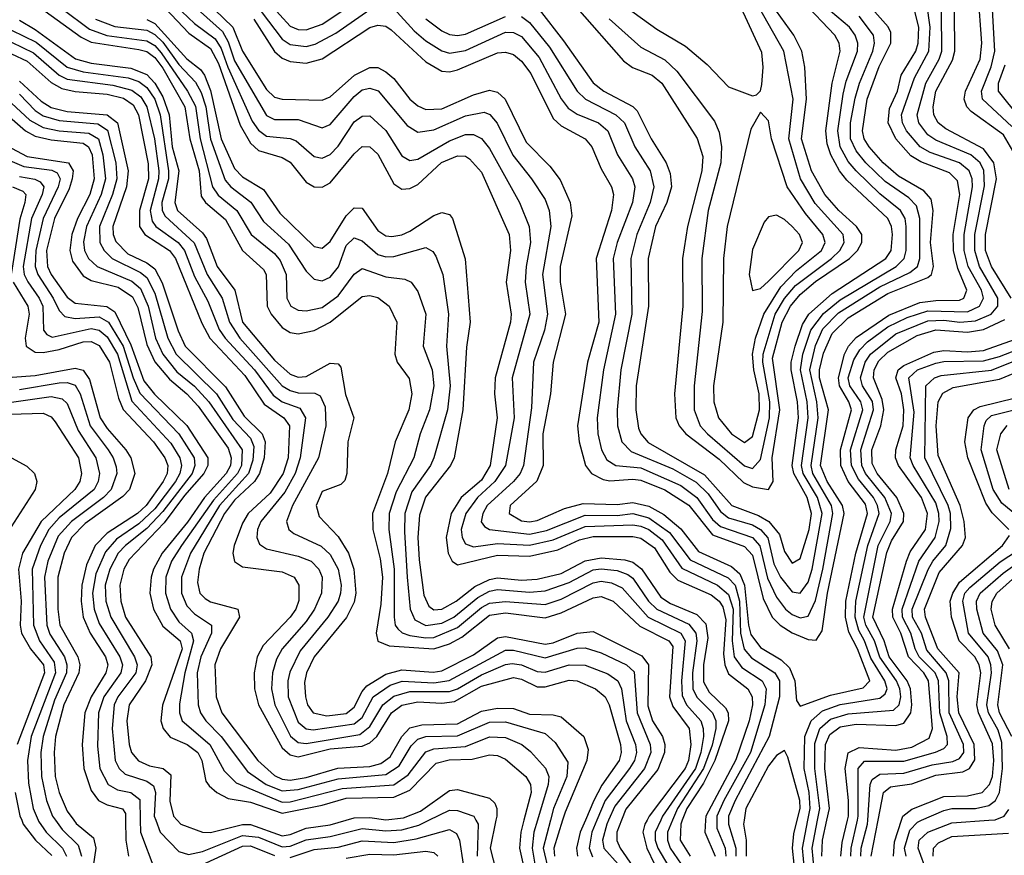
# Model space of a CAD drawing. Header units: inches. Extents: x 990535 to 1117859, y 769386 to 892122.
# Tile 223 of 256: x 1036551 to 1039022, y 859912 to 862009. Entities that reach past the tile are written whole.
import ezdxf

# ---------------------------------------------------------------- set-up
doc = ezdxf.new("R2010")
doc.units = ezdxf.units.IN
doc.header["$MEASUREMENT"] = 0
doc.layers.add('B0835', color=7, linetype='Continuous')
doc.layers.add('B0836', color=7, linetype='Continuous')

msp = doc.modelspace()

# ---------------------------------------------------------------- linework, layer by layer
at = {"layer": 'B0835', "color": 5}
for points, elevation in [([(1036556, 860000), (1036559.9, 859990), (1036590.3, 859950), (1036631.5, 859911.5)], 3220), ([(1036597.2, 860000), (1036598, 859998), (1036617.2, 859970), (1036657.9, 859930), (1036668.7, 859910)], 3240), ([(1036640.8, 860000), (1036657.3, 859977.3), (1036697.6, 859937.6), (1036705.6, 859910)], 3260), ([(1036686.6, 860000), (1036692.2, 859992.2), (1036736.2, 859956.2), (1036741.8, 859930), (1036735.5, 859884.5)], 3280), ([(1036816.8, 860000), (1036817.2, 859950), (1036823.9, 859910)], 3320), ([(1036853.5, 860000), (1036854, 859970), (1036890, 859874.6)], 3340), ([(1036892.3, 860000), (1036903.3, 859970), (1036950, 859921.5), (1036974.3, 859914.3), (1037010, 859922.1), (1037110, 859962.2), (1037150, 859957.3), (1037210, 859933.8), (1037230, 859935.2), (1037270, 859951.2), (1037330, 859959.2), (1037410, 859979.5), (1037470, 859973.3), (1037510, 859976.3), (1037552.3, 859987.7), (1037577.8, 860000)], 3360), ([(1036946.3, 860000), (1036955.6, 859990), (1037010, 859970.1), (1037030, 859969.6), (1037110, 859989.6), (1037130, 859989.5), (1037210, 859961.4), (1037230, 859964), (1037270, 859980), (1037330, 859988.3), (1037370.2, 860000)], 3380), ([(1037230, 859906.8), (1037290, 859926.6), (1037350, 859932.8), (1037410, 859948.7), (1037490, 859944), (1037546.1, 859953.9), (1037630, 859976.8), (1037647, 859967), (1037654.5, 859950), (1037672.8, 859830)], 3340), ([(1037695.9, 860000), (1037701.3, 859990), (1037698.8, 859910)], 3360), ([(1037746.2, 860000), (1037731.8, 859930), (1037762.6, 859810)], 3380), ([(1037816.3, 860000), (1037808.5, 859970), (1037805.5, 859930), (1037817, 859877)], 3420), ([(1037850.4, 860000), (1037841.3, 859970), (1037836.9, 859930), (1037843.7, 859890)], 3440), ([(1037882.9, 860000), (1037864.8, 859930), (1037879.2, 859870)], 3460), ([(1037913.3, 860000), (1037891.8, 859930), (1037893.4, 859910)], 3480), ([(1037970.7, 860000), (1037957.8, 859970), (1037948.6, 859930), (1037951.1, 859910)], 3520), ([(1037999.4, 860000), (1037986.9, 859970), (1037980.3, 859930), (1037988.2, 859908.2)], 3540), ([(1038028.8, 860000), (1038024.5, 859990), (1038013.7, 859950), (1038016.6, 859930), (1038052.6, 859890)], 3560), ([(1038061.1, 860000), (1038049.7, 859970), (1038049.5, 859949.5), (1038057.8, 859930), (1038090, 859883.9)], 3580), ([(1038125.4, 860000), (1038119.7, 859990), (1038115, 859970), (1038124.5, 859930), (1038163.2, 859850)], 3620), ([(1038159.7, 860000), (1038146.2, 859970), (1038146, 859950), (1038152.6, 859930), (1038188.8, 859868.8)], 3640), ([(1038189.3, 860000), (1038176.7, 859970), (1038176.4, 859950), (1038183.5, 859930), (1038211.3, 859890)], 3660), ([(1038213.9, 860000), (1038210, 859990), (1038208.4, 859950), (1038233.6, 859910)], 3680), ([(1038272.5, 860000), (1038270.4, 859970), (1038296.6, 859910)], 3720), ([(1038300.7, 860000), (1038300.2, 859980.2), (1038321.4, 859930), (1038323.2, 859910)], 3740), ([(1038330.1, 860000), (1038330, 859990), (1038348.6, 859930), (1038348.3, 859910)], 3760), ([(1038368.8, 860000), (1038367.3, 859990), (1038374.1, 859950), (1038374.4, 859910)], 3780), ([(1038498.5, 859850), (1038490.6, 859930), (1038493.7, 859966.3), (1038502, 860000)], 3780), ([(1038523.3, 859850), (1038515.6, 859930), (1038529.2, 860000)], 3760), ([(1038547.5, 859850), (1038539.8, 859930), (1038553.4, 860000)], 3740), ([(1038564.4, 859910), (1038566.1, 859950), (1038576.7, 860000)], 3720), ([(1038612.1, 859910), (1038615.3, 859944.7), (1038628.3, 860000)], 3680), ([(1038636.7, 859910), (1038637.4, 859930), (1038653.4, 860000)], 3660), ([(1038662, 859910), (1038662.8, 859930), (1038678.6, 859990), (1038679.3, 860000)], 3640), ([(1038687.7, 859910), (1038705.3, 860000)], 3620), ([(1038743.6, 859910), (1038746.3, 859946.3), (1038763.7, 860000)], 3580), ([(1038776, 859910), (1038771.9, 859930), (1038784.7, 859975.3), (1038804.3, 859995.7), (1038813.9, 860000)], 3560), ([(1038828.4, 859868.4), (1038805.5, 859930), (1038808.5, 859950), (1038830.1, 859969.9), (1038890, 859993.6), (1038983.5, 860000)], 3540), ([(1038843.6, 859910), (1038844.4, 859930), (1038856.6, 859943.4), (1038890, 859959.2), (1039032.2, 859967.8)], 3520), ([(1036967.9, 859870), (1037110, 859935.2), (1037130, 859935.7), (1037190, 859912)], 3340), ([(1037370, 859904.7), (1037430, 859915.4), (1037490, 859913.6), (1037570, 859922.9), (1037590, 859919.5), (1037600.1, 859910)], 3320)]:
    msp.add_lwpolyline(points, dxfattribs=dict(at, elevation=elevation))
at = {"layer": 'B0836', "color": 5}
for points, elevation in [([(1036970, 862102.1), (1037085.7, 861990), (1037110, 861929.8), (1037170, 861833.7), (1037190, 861814.7), (1037210, 861809.8), (1037310, 861807.3), (1037330, 861815.9), (1037391, 861870), (1037430, 861889.5), (1037450, 861888.9), (1037470, 861878.2), (1037490, 861861.6), (1037530, 861809.4), (1037550, 861792.9), (1037570, 861783.7), (1037610, 861785.2), (1037690, 861820.4), (1037730, 861832), (1037750, 861827.4), (1037769.1, 861810), (1037822, 861702), (1037881.7, 861641.7), (1037907, 861607), (1037932.3, 861550), (1037936.5, 861516.5), (1037907.5, 861390), (1037907.3, 861350), (1037921, 861270), (1037889.6, 861150), (1037883.4, 861070), (1037863.5, 860970), (1037864.6, 860890), (1037849, 860851), (1037782, 860790), (1037779.7, 860770), (1037810, 860751.5), (1037830, 860749), (1037850, 860752), (1037917.9, 860782.1), (1037965.3, 860794.7), (1038050, 860792.7), (1038090, 860797.9), (1038130, 860787.9), (1038167.7, 860767.7), (1038210, 860731.8), (1038254.2, 860674.2), (1038337.3, 860637.3), (1038358.5, 860618.5), (1038370.3, 860590), (1038379.8, 860490), (1038385.9, 860465.9), (1038410, 860433.6), (1038462.4, 860402.4), (1038482.9, 860382.9), (1038496.2, 860350), (1038500.4, 860300.4), (1038510, 860286.6), (1038586, 860314), (1038667.7, 860332.3), (1038684.2, 860350), (1038653.5, 860430), (1038631.7, 860471.8), (1038623.1, 860510), (1038624.6, 860550), (1038649.6, 860670), (1038678.4, 860770), (1038673.5, 860793.5), (1038630.5, 860850.5), (1038611.6, 860890), (1038610.9, 860930), (1038638.3, 861030), (1038632.1, 861050), (1038608.2, 861090), (1038605.6, 861110), (1038621.3, 861170), (1038631.3, 861190), (1038650, 861211.2), (1038732.2, 861267.8), (1038810, 861299.2), (1038850, 861304.6), (1038910, 861305.2), (1038920.7, 861310), (1038927.6, 861330), (1038905.1, 861385.1), (1038894.5, 861430), (1038893.5, 861470), (1038910.1, 861570.1), (1038904.7, 861604.7), (1038884.4, 861624.4), (1038812.3, 861652.3), (1038787.6, 861667.6), (1038750, 861710.5), (1038730.3, 861750), (1038734.1, 861785.9), (1038753.9, 861830), (1038763.2, 861870), (1038799.7, 861930), (1038806, 861950), (1038807.2, 861990), (1038797.8, 862030)], 3780), ([(1036587.3, 862090), (1036725.7, 861985.7), (1036769.7, 861969.7), (1036870, 861956.1), (1036890, 861944.2), (1036906, 861926), (1036972.2, 861830), (1036992.2, 861792.2), (1037003.7, 861710), (1037034.9, 861590), (1037048.6, 861568.6), (1037095.6, 861530), (1037131.5, 861470), (1037190, 861422.4), (1037204.5, 861404.5), (1037220, 861370), (1037221.3, 861310), (1037231.5, 861290), (1037250, 861280.3), (1037270, 861278.5), (1037310, 861287.2), (1037350, 861316), (1037390, 861370.6), (1037410, 861385), (1037470, 861363.7), (1037517.9, 861357.9), (1037533.1, 861350), (1037550, 861327.1), (1037570.1, 861270), (1037563.8, 861190), (1037585.7, 861130), (1037590.3, 861090), (1037579.8, 861030), (1037556.3, 860970), (1037539.8, 860910), (1037495.6, 860824.4), (1037478.4, 860770), (1037477.4, 860730), (1037490.8, 860630), (1037491.1, 860510), (1037493.6, 860490), (1037500.2, 860480.2), (1037510.4, 860470.4), (1037530, 860464), (1037570, 860457.7), (1037590, 860459.1), (1037650, 860483.7), (1037710, 860533.6), (1037730, 860545.1), (1037770, 860549.4), (1037870, 860541.6), (1037910, 860554.6), (1037990, 860595.8), (1038010, 860599.8), (1038036.2, 860596.2), (1038063, 860583), (1038128.2, 860510), (1038209.8, 860470), (1038221.3, 860450), (1038211.5, 860350), (1038213.4, 860313.4), (1038224.8, 860290), (1038260.1, 860250), (1038266.6, 860230), (1038266.9, 860210), (1038260.6, 860170), (1038247.2, 860130), (1038164.2, 860010), (1038159.7, 860000)], 3640), ([(1036933.5, 862093.5), (1037059.5, 861979.5), (1037073.8, 861953.8), (1037090, 861905.6), (1037170, 861768.4), (1037190, 861758.4), (1037250, 861758.3), (1037310, 861737.4), (1037330, 861745.8), (1037390, 861816.6), (1037410, 861832.9), (1037430, 861837), (1037450.2, 861830.2), (1037523.4, 861743.4), (1037550, 861727), (1037590, 861732.3), (1037670, 861768.2), (1037716.7, 861776.7), (1037731.2, 861771.2), (1037749.1, 861749.1), (1037788.9, 861668.9), (1037835.7, 861610), (1037870, 861557.5), (1037879.9, 861530), (1037884.3, 861490), (1037863.2, 861370), (1037875.7, 861270), (1037868.2, 861230), (1037840.5, 861150), (1037835.4, 861035.4), (1037815.6, 860890), (1037806.7, 860870), (1037789.9, 860850.1), (1037724.2, 860790), (1037712.9, 860770), (1037709.1, 860749.1), (1037717.3, 860737.3), (1037729.8, 860729.8), (1037830, 860717.9), (1037873, 860727), (1037970, 860766), (1038050, 860765.1), (1038090, 860769.9), (1038130, 860759.4), (1038182.1, 860722.1), (1038233.7, 860653.7), (1038328.8, 860608.8), (1038346.8, 860590), (1038357.2, 860550), (1038359.6, 860470), (1038369.1, 860429.1), (1038387.4, 860407.4), (1038445.9, 860370), (1038457.6, 860350), (1038457.8, 860310), (1038432.2, 860210), (1038346.3, 860050), (1038330.2, 860010), (1038330.1, 860000)], 3760), ([(1037177.6, 862050), (1037230, 861992.8), (1037250, 861984.4), (1037270, 861983.9), (1037310, 861997.7), (1037430, 862078.2)], 3860), ([(1036570, 862063.9), (1036705.4, 861965.4), (1036730, 861952.3), (1036850, 861934.5), (1036870, 861929.2), (1036890, 861914.5), (1036910, 861887.7), (1036965.6, 861790), (1036978.1, 861710), (1037001.4, 861630), (1037006.2, 861566.2), (1037017.5, 861550), (1037067.3, 861507.3), (1037109.8, 861429.8), (1037162.4, 861382.4), (1037169.4, 861369.4), (1037172, 861290), (1037182, 861270), (1037210, 861237), (1037230, 861224.3), (1037250, 861220.9), (1037290, 861229.3), (1037330, 861250), (1037410, 861314.1), (1037430, 861316.8), (1037450, 861311.6), (1037477.9, 861290), (1037497.8, 861250), (1037492.5, 861170), (1037498.4, 861150), (1037528.3, 861108.3), (1037535.1, 861070), (1037527.6, 861030), (1037493.1, 860950), (1037473.9, 860870), (1037436.5, 860770), (1037436.8, 860730), (1037456, 860656), (1037461.2, 860610), (1037457.3, 860542.7), (1037445.3, 860470), (1037449.8, 860449.8), (1037478.2, 860438.2), (1037590, 860430.3), (1037630, 860443.2), (1037660.6, 860459.4), (1037730, 860514.9), (1037770, 860520.3), (1037870, 860508.4), (1037910, 860520.6), (1037990, 860558.6), (1038010, 860561.5), (1038040.6, 860550), (1038107.3, 860487.3), (1038180.5, 860450), (1038190, 860436.3), (1038182.1, 860310), (1038190, 860285.9), (1038231.5, 860230), (1038235.7, 860190), (1038229.6, 860150), (1038221.4, 860130), (1038131.1, 860010), (1038125.4, 860000)], 3620), ([(1036910, 862075.5), (1036990, 861999.6), (1037041.1, 861961.1), (1037056.7, 861936.7), (1037073.2, 861890), (1037134.7, 861754.7), (1037150, 861731.5), (1037170, 861716.6), (1037230, 861710.8), (1037245.1, 861705.1), (1037290, 861665.8), (1037310, 861661.2), (1037330, 861670.8), (1037350, 861692), (1037390, 861752.5), (1037410, 861767), (1037430, 861767.5), (1037470, 861730.8), (1037510, 861667.8), (1037530, 861655.8), (1037550, 861658.9), (1037630, 861705.2), (1037670, 861720.8), (1037690, 861720.8), (1037710, 861710.8), (1037730, 861685.8), (1037805.3, 861550), (1037829.5, 861490), (1037833.2, 861450), (1037821.9, 861390), (1037819.6, 861350), (1037831.4, 861270), (1037787.1, 861110), (1037792.1, 861010), (1037769.8, 860890), (1037743.4, 860850), (1037699.7, 860810), (1037670.2, 860770), (1037659.2, 860730), (1037661, 860710), (1037670, 860693.6), (1037690, 860686.5), (1037750, 860694.8), (1037830, 860690.6), (1037890, 860703.7), (1037970, 860737.5), (1038090, 860741.5), (1038110, 860738.5), (1038130, 860729.6), (1038163.4, 860703.4), (1038212.6, 860632.6), (1038302.4, 860590), (1038330, 860566.4), (1038341.2, 860530), (1038339.2, 860450), (1038344.4, 860410), (1038363.3, 860383.3), (1038414.3, 860350), (1038424.4, 860330), (1038421.2, 860290), (1038384.9, 860170), (1038318.5, 860050), (1038300.9, 860010), (1038300.7, 860000)], 3740), ([(1037854.3, 862034.3), (1037915.8, 861955.8), (1037990.2, 861850.2), (1038016.6, 861830), (1038090, 861791.1), (1038100.5, 861780.5), (1038136, 861710), (1038173.3, 861650), (1038183.1, 861623.1), (1038186.5, 861590), (1038174.7, 861550), (1038146.6, 861490), (1038128.1, 861410), (1038129.2, 861290), (1038098.4, 861090), (1038096.9, 861030), (1038104, 860984), (1038109.5, 860969.5), (1038127.9, 860947.8), (1038270, 860866.6), (1038338, 860790), (1038405, 860765), (1038431, 860750), (1038457.5, 860717.5), (1038470, 860674.8), (1038490, 860645.4), (1038510, 860656.6), (1038532.3, 860730), (1038537.8, 860770), (1038527.1, 860810), (1038493.5, 860870), (1038489.4, 860890), (1038505.5, 861010), (1038503.2, 861050), (1038487.5, 861130), (1038487.4, 861150), (1038496.8, 861190), (1038515.8, 861244.2), (1038531.5, 861270), (1038590, 861321.9), (1038724.5, 861410), (1038738, 861430), (1038741.8, 861470), (1038738.9, 861490), (1038729.7, 861510), (1038626.6, 861606.6), (1038608.1, 861630), (1038586.8, 861670), (1038577.7, 861697.7), (1038574.4, 861730), (1038590.3, 861849.7), (1038609.7, 861929.7), (1038607.3, 861950), (1038596.7, 861970), (1038515.8, 862055.8)], 3880), ([(1038030, 862072.4), (1038150, 861985.3), (1038222.3, 861942.3), (1038276.4, 861896.4), (1038330, 861840.5), (1038390, 861818), (1038399.8, 861820.2), (1038409.8, 861830.2), (1038413.8, 861846.2), (1038417.1, 861890), (1038413.3, 861926.7), (1038356.3, 862050)], 3960), ([(1038030, 862011.6), (1038110, 861939.9), (1038170, 861908.2), (1038200, 861880), (1038294.8, 861754.8), (1038306.5, 861726.5), (1038312.2, 861690), (1038310.3, 861650), (1038278.7, 861530), (1038262.5, 861410), (1038263.6, 861276.4), (1038243.8, 861090), (1038243.6, 861030), (1038259.1, 860990), (1038277.5, 860970), (1038370, 860889.8), (1038390, 860882.9), (1038410, 860905.5), (1038432.4, 861010), (1038433.9, 861050), (1038415.9, 861150), (1038416.6, 861170), (1038447, 861270), (1038470.6, 861309.4), (1038498.3, 861341.7), (1038588.3, 861410), (1038609.5, 861430), (1038620.3, 861450), (1038617.3, 861470), (1038547.5, 861547.5), (1038510.5, 861610), (1038481.2, 861710), (1038492, 861810), (1038468.3, 861930), (1038390, 862069.9)], 3940), ([(1039049.4, 861670), (1039019.8, 861719.8), (1038939, 861779), (1038927.7, 861790), (1038920.9, 861810), (1038924.6, 861830), (1038961.2, 861910), (1038965.7, 861950), (1038956.4, 862076.4)], 3680), ([(1036916.8, 862036.8), (1036975.5, 861975.5), (1037030, 861936.5), (1037050, 861899), (1037104.5, 861744.5), (1037130, 861699), (1037150, 861680.5), (1037210, 861663.3), (1037230, 861651.7), (1037270, 861601.4), (1037290, 861589.4), (1037310, 861588.6), (1037330, 861599.7), (1037390, 861672.6), (1037410, 861690.5), (1037430, 861690.1), (1037450, 861671.9), (1037490, 861597.5), (1037510, 861584.1), (1037530, 861585.6), (1037550, 861595.5), (1037609.7, 861650.3), (1037650, 861667.5), (1037670, 861666.3), (1037680.2, 861660.2), (1037710, 861626.5), (1037779, 861470), (1037783.1, 861430), (1037772.2, 861350), (1037784.7, 861270), (1037783, 861250), (1037744.5, 861110), (1037742.7, 861070), (1037749.1, 861010), (1037731.3, 860890), (1037710, 860853.2), (1037658.9, 860810), (1037633.8, 860770), (1037621.4, 860710), (1037626.3, 860670), (1037636.5, 860650), (1037650, 860641), (1037750, 860665.1), (1037830, 860663), (1037901.2, 860678.8), (1037956.1, 860703.9), (1037990, 860712.4), (1038090, 860712.4), (1038110, 860708.1), (1038144, 860684), (1038182.8, 860622.8), (1038202.5, 860602.5), (1038286.1, 860566.1), (1038306.7, 860550), (1038316, 860536), (1038323.4, 860503.4), (1038317.6, 860417.6), (1038320.4, 860390), (1038330, 860367.7), (1038378.7, 860330), (1038389.2, 860310), (1038389.9, 860290), (1038381.9, 860250), (1038348.1, 860151.9), (1038273.2, 860010), (1038272.5, 860000)], 3720), ([(1037138.7, 862010), (1037190, 861929), (1037210, 861912.2), (1037230, 861904), (1037270, 861900.2), (1037310, 861911.2), (1037430, 861989.8), (1037450, 861995.7), (1037470, 861992.6), (1037483.5, 861983.5), (1037570, 861903.1), (1037610, 861879.9), (1037630, 861878.6), (1037650, 861883.6), (1037750, 861925.5), (1037770, 861927.9), (1037790, 861922.1), (1037810, 861905.3), (1037833.8, 861873.8), (1037890, 861761.5), (1037910, 861742.3), (1037970, 861710), (1037986.9, 861690), (1038010, 861634.4), (1038036.2, 861590), (1038040.9, 861570), (1038036.6, 861530), (1037998, 861410), (1038004, 861250), (1037975.9, 861150), (1037951.2, 860990), (1037954.7, 860950), (1037970.7, 860890), (1037985.8, 860870), (1038015.6, 860855.6), (1038031.7, 860851.7), (1038090, 860856.4), (1038110, 860853.7), (1038170, 860829.3), (1038230.4, 860790.4), (1038290, 860716.5), (1038370, 860687.1), (1038390, 860665.3), (1038416.6, 860556.6), (1038439.6, 860510), (1038459.2, 860490), (1038490, 860470.5), (1038530, 860453.3), (1038550, 860452.2), (1038564.9, 860475.1), (1038578.3, 860570), (1038619.9, 860770), (1038616.3, 860790), (1038577.3, 860850), (1038561, 860890), (1038581.2, 861030), (1038558.2, 861110), (1038558.1, 861130), (1038568.1, 861171.9), (1038590, 861221.9), (1038630, 861261.1), (1038730, 861321.9), (1038830, 861361.9), (1038839.4, 861370), (1038844.1, 861390), (1038836.9, 861450), (1038843.6, 861530), (1038838.4, 861558.4), (1038820, 861580), (1038756.8, 861616.8), (1038718.3, 861650), (1038682.8, 861690), (1038670.7, 861710), (1038666, 861730), (1038677.9, 861810), (1038708.1, 861891.9), (1038737.2, 861950), (1038737, 861977), (1038730.8, 861990.8), (1038683.9, 862043.9)], 3820), ([(1037157.2, 862030), (1037210, 861960.2), (1037230, 861946.8), (1037270, 861942.1), (1037292.2, 861947.8), (1037344.6, 861975.4), (1037430, 862035)], 3840), ([(1037490, 862037.5), (1037541, 861981), (1037570, 861956.3), (1037610, 861931.3), (1037630, 861925), (1037670, 861931.5), (1037770, 861977.6), (1037790, 861977.1), (1037810, 861967.2), (1037854.4, 861914.4), (1037910, 861810.5), (1037927.3, 861787.3), (1037950, 861771.6), (1038003.4, 861750), (1038027.4, 861730), (1038051.4, 861670), (1038088.9, 861610), (1038094.4, 861590), (1038089.1, 861550), (1038050.7, 861450), (1038040.3, 861410), (1038046.6, 861270), (1038015.7, 861130), (1038000.3, 861010), (1038001.5, 860970), (1038011.5, 860930), (1038024.8, 860904.8), (1038047.4, 860890), (1038110, 860884.8), (1038210, 860840), (1038250, 860810), (1038290, 860755.1), (1038310, 860737.2), (1038390, 860709.7), (1038408.5, 860688.5), (1038427.4, 860607.4), (1038450, 860560.2), (1038472.6, 860530), (1038490, 860516.2), (1038510, 860508.3), (1038530, 860512.6), (1038548.2, 860551.8), (1038567, 860630), (1038591.8, 860770), (1038588.1, 860790), (1038541.5, 860870), (1038536.9, 860890), (1038554.5, 861010), (1038551.3, 861050), (1038534, 861130), (1038548.5, 861191.5), (1038566.9, 861233.1), (1038606.2, 861273.8), (1038710, 861339), (1038785.1, 861374.9), (1038803.9, 861390), (1038809.8, 861410), (1038810, 861510), (1038801.7, 861541.7), (1038782.2, 861562.2), (1038723.3, 861603.3), (1038674.4, 861650), (1038650, 861679.7), (1038636, 861710), (1038635.7, 861750), (1038647.5, 861812.5), (1038658.5, 861850), (1038691.9, 861930), (1038696.6, 861950), (1038693.7, 861970), (1038657.8, 862017.8)], 3840), ([(1037810, 862017.2), (1037830, 862001.9), (1037880.4, 861940.4), (1037950, 861829.7), (1037971.3, 861810), (1038047, 861770), (1038068.4, 861750), (1038095.1, 861690), (1038133, 861630), (1038142.8, 861590), (1038133.4, 861550), (1038100.1, 861470), (1038084.5, 861410), (1038087.2, 861270), (1038059.5, 861130), (1038050.3, 861030), (1038051.1, 860990), (1038061.8, 860950), (1038085.8, 860925.8), (1038190, 860882.1), (1038248.6, 860848.6), (1038279, 860819), (1038310, 860775), (1038330, 860759.3), (1038390, 860741.1), (1038410, 860730), (1038428.8, 860708.8), (1038443.9, 860643.9), (1038460, 860610), (1038490, 860573.3), (1038510, 860569.7), (1038530, 860597.6), (1038539.9, 860630), (1038564.7, 860770), (1038552.9, 860810), (1038517.5, 860870), (1038513.2, 860890), (1038529.6, 861010), (1038527, 861050), (1038510.6, 861130), (1038516.5, 861170), (1038536.7, 861230), (1038567.9, 861272.1), (1038610, 861306.4), (1038750.5, 861390), (1038770.5, 861409.5), (1038775.8, 861430), (1038775.8, 861490), (1038773, 861510), (1038761.9, 861530), (1038710, 861571.7), (1038650, 861629.5), (1038630, 861653.6), (1038610.4, 861690), (1038603.9, 861730), (1038617.9, 861822.1), (1038625.3, 861854.7), (1038653.6, 861930), (1038654.3, 861950), (1038647.5, 861970), (1038633.2, 861990), (1038570, 862044.1)], 3860), ([(1037950, 862038.1), (1038066, 861906), (1038089.2, 861889.2), (1038138, 861870), (1038162.5, 861850), (1038251.2, 861711.2), (1038265.8, 861665.8), (1038263, 861630), (1038226.8, 861490), (1038214.5, 861410), (1038215.5, 861290), (1038194.3, 861070), (1038197.5, 861010), (1038205.8, 860990), (1038222.6, 860970), (1038306.4, 860906.4), (1038367.4, 860847.4), (1038390, 860836.4), (1038430, 860830.1), (1038441.8, 860850), (1038439.7, 860910), (1038458.3, 861030), (1038440.3, 861159.7), (1038464.8, 861250), (1038485.4, 861290), (1038510, 861319.3), (1038548.3, 861351.7), (1038633.2, 861410), (1038653.8, 861430), (1038664.6, 861450), (1038664.4, 861470), (1038651.4, 861490), (1038607.1, 861530), (1038571.7, 861570), (1038537.9, 861630), (1038513.4, 861710), (1038526, 861810), (1038521.3, 861890), (1038513.7, 861930), (1038493.7, 861970), (1038450.6, 862030.6)], 3920), ([(1038529.2, 860000), (1038535.1, 860030), (1038532.2, 860070), (1038519.9, 860130), (1038521.1, 860210), (1038537.1, 860250), (1038565.6, 860274.4), (1038610, 860291), (1038710, 860306.6), (1038722.8, 860317.2), (1038727.8, 860330), (1038722, 860350), (1038686.8, 860406.8), (1038671.5, 860450), (1038656.7, 860476.7), (1038647.8, 860510), (1038649.6, 860550), (1038679.6, 860690), (1038707.9, 860770), (1038704.1, 860790), (1038693.4, 860810), (1038655.7, 860855.7), (1038638.4, 860890), (1038636.2, 860930), (1038666.6, 861030), (1038662.2, 861050), (1038634, 861090), (1038630.4, 861110), (1038644.8, 861155.2), (1038659.2, 861180.8), (1038679.1, 861200.9), (1038730, 861238.3), (1038778, 861262), (1038830, 861278.4), (1038930, 861276.3), (1038959.9, 861290), (1038969.6, 861310), (1038964.4, 861330), (1038931.3, 861390), (1038921.4, 861430), (1038920.9, 861470), (1038942.2, 861590), (1038941.8, 861610), (1038933.9, 861630), (1038909.7, 861649.7), (1038836, 861676), (1038810.8, 861690), (1038777, 861730), (1038766.4, 861750), (1038764.4, 861770), (1038796.7, 861863.3), (1038832.9, 861930), (1038836.3, 861990), (1038827.3, 862050)], 3760), ([(1038553.4, 860000), (1038559.2, 860030), (1038546.3, 860130), (1038546.9, 860193.1), (1038559.1, 860230), (1038586.1, 860253.9), (1038630, 860267.1), (1038743.7, 860276.3), (1038757.9, 860290), (1038762.7, 860310), (1038760.2, 860330), (1038751.3, 860350), (1038709.3, 860409.3), (1038696.6, 860450), (1038674.4, 860490), (1038669.2, 860510), (1038705.7, 860690), (1038735.8, 860750), (1038738.7, 860770), (1038722.4, 860810), (1038673.9, 860870), (1038664.6, 860890), (1038662.3, 860930), (1038693.9, 861030), (1038690.9, 861050.9), (1038666.1, 861090), (1038660.8, 861110), (1038673, 861150), (1038685.9, 861170), (1038750, 861220.6), (1038830, 861253.3), (1038870, 861255.2), (1038910.3, 861249.7), (1038950, 861253.2), (1038989.3, 861270), (1039006, 861290), (1039006.1, 861310), (1038960.2, 861390), (1038948.1, 861430), (1038947.9, 861470), (1038972.2, 861592.2), (1038971, 861631), (1038961.1, 861650), (1038938.2, 861670), (1038850, 861706.9), (1038830, 861720.4), (1038807.4, 861750), (1038803.4, 861770), (1038825.2, 861850), (1038858.9, 861910), (1038865.3, 861930), (1038864.2, 862030)], 3740), ([(1039039, 861310), (1038989.8, 861390), (1038974.8, 861430), (1038974.9, 861470), (1039002.8, 861610), (1038995.9, 861650), (1038970, 861685), (1038875, 861735), (1038855.7, 861750), (1038844.9, 861770), (1038843.4, 861790), (1038850.6, 861830), (1038892.2, 861907.8), (1038898.2, 861930), (1038897.2, 862030)], 3720), ([(1039040.8, 861740.8), (1038967.2, 861810), (1038964.7, 861830), (1038989, 861891.1), (1038998.4, 861930), (1038991.5, 862050)], 3660), ([(1036550, 862007.5), (1036590, 861984.6), (1036690.8, 861910.8), (1036730, 861899.7), (1036830, 861887.2), (1036870, 861871.7), (1036890, 861849.7), (1036910, 861815.8), (1036926.4, 861770), (1036933.7, 861690), (1036950.4, 861630), (1036939.9, 861550), (1036946.9, 861530), (1037010, 861474.2), (1037019.8, 861459.8), (1037046.7, 861390), (1037090.6, 861330), (1037110, 861250), (1037190, 861154.6), (1037230, 861119.9), (1037250, 861111.8), (1037270, 861113.6), (1037330, 861147.3), (1037350, 861145.2), (1037356.8, 861136.8), (1037368.5, 861068.5), (1037389.3, 861010), (1037374.4, 860950), (1037371.9, 860870), (1037367, 860853), (1037357.2, 860842.8), (1037310, 860825), (1037294.8, 860790), (1037302.2, 860762.2), (1037350, 860712.1), (1037376.3, 860670), (1037389.8, 860630), (1037394.1, 860570), (1037390, 860547.8), (1037371, 860509), (1037290, 860410), (1037270.3, 860370), (1037265.8, 860345.8), (1037267.8, 860310), (1037273.6, 860290), (1037287.7, 860270), (1037322, 860262), (1037370, 860267.6), (1037390, 860283.8), (1037410, 860322.8), (1037422.5, 860337.5), (1037470, 860366.5), (1037510, 860378), (1037588.5, 860371.5), (1037610, 860374.9), (1037690, 860415.1), (1037750, 860457.5), (1037770, 860461.4), (1037870, 860441.7), (1037890, 860445.4), (1037950, 860469.7), (1037990, 860473.9), (1038112.5, 860412.5), (1038129.2, 860390), (1038127.3, 860287.3), (1038138.9, 860250), (1038164.5, 860210), (1038170, 860190), (1038169.4, 860170), (1038152.5, 860127.5), (1038071.8, 860028.2), (1038061.1, 860000)], 3580), ([(1036741.5, 862010), (1036790, 861991.8), (1036870, 861982.6), (1036890, 861971.8), (1036910, 861952.3), (1036950, 861896.5), (1036992.3, 861852.3), (1037006.5, 861826.5), (1037017.8, 861790), (1037029.5, 861709.5), (1037066.6, 861606.6), (1037081.2, 861590), (1037131.4, 861551.4), (1037162.6, 861502.6), (1037225.4, 861445.4), (1037270, 861378.3), (1037290, 861357.7), (1037310, 861353.5), (1037330, 861363), (1037350.9, 861389.1), (1037370, 861442.7), (1037390, 861461.4), (1037410, 861454.4), (1037450, 861420.2), (1037470, 861414.2), (1037490, 861415.1), (1037570, 861437.4), (1037587.5, 861427.5), (1037595.6, 861415.6), (1037612.9, 861370), (1037626.7, 861270), (1037622.3, 861190), (1037631, 861090), (1037624.2, 861030), (1037590.3, 860910), (1037582, 860890), (1037535.4, 860824.6), (1037517.8, 860770), (1037516.3, 860723.7), (1037523, 860610), (1037530.9, 860530), (1037542.8, 860502.8), (1037570, 860488.9), (1037610, 860494.4), (1037640.7, 860510), (1037700.7, 860559.3), (1037730, 860575.1), (1037750, 860579.4), (1037830, 860572.3), (1037870, 860575.7), (1037930, 860596.7), (1037990, 860628.5), (1038010, 860631), (1038050, 860626.8), (1038076.9, 860616.9), (1038090, 860607.3), (1038129.1, 860550), (1038149.8, 860530), (1038230, 860492.3), (1038247.9, 860470), (1038250.2, 860450), (1038239.2, 860370), (1038240.6, 860330), (1038250, 860308.6), (1038290, 860270), (1038298.2, 860250), (1038297.8, 860230), (1038288.7, 860188.7), (1038267.3, 860130), (1038201.9, 860030), (1038189.3, 860000)], 3660), ([(1036870, 862009.6), (1036890, 861999.1), (1036970, 861910.7), (1037004.3, 861884.3), (1037014.7, 861870), (1037030, 861831.2), (1037056.7, 861710), (1037090, 861635.3), (1037110, 861615), (1037163, 861583), (1037203.6, 861523.6), (1037290, 861439.5), (1037310, 861435.4), (1037330, 861452.7), (1037370, 861517), (1037390, 861536.8), (1037410, 861536.3), (1037450, 861480.2), (1037470, 861466.9), (1037484.9, 861464.9), (1037510, 861469.3), (1037530, 861478.7), (1037590, 861517.9), (1037610, 861525.5), (1037630, 861520.4), (1037637.3, 861510), (1037669.2, 861409.2), (1037681.3, 861250), (1037672.4, 861187.6), (1037663, 861030), (1037641.2, 860910), (1037631.9, 860890), (1037569, 860811), (1037554.6, 860765.5), (1037550, 860710), (1037553.7, 860653.7), (1037565.1, 860565.1), (1037577.6, 860537.6), (1037590, 860528.5), (1037610, 860529.5), (1037646.2, 860550), (1037692.9, 860587.1), (1037730, 860604.4), (1037750, 860608.2), (1037810, 860603), (1037850, 860605.3), (1037910, 860619.7), (1037970, 860651.5), (1038010, 860658.4), (1038070, 860653.5), (1038090, 860647.7), (1038111.2, 860631.2), (1038159.9, 860559.9), (1038184.1, 860544.1), (1038250, 860516.5), (1038272.7, 860492.7), (1038277.9, 860457.9), (1038267.5, 860390), (1038267.5, 860347.5), (1038281.2, 860321.2), (1038322.5, 860282.5), (1038328.8, 860270), (1038329.7, 860250), (1038295.9, 860150), (1038266.7, 860093.3), (1038225.5, 860030), (1038213.9, 860000)], 3680), ([(1037570, 862011), (1037610, 861981.3), (1037630, 861971.8), (1037650, 861969.4), (1037670, 861973.1), (1037770, 862016.7)], 3860), ([(1036530, 861982.5), (1036592.3, 861952.3), (1036670, 861889.7), (1036710, 861878.3), (1036822.8, 861862.8), (1036850, 861853.8), (1036870, 861838.7), (1036890, 861810), (1036903.4, 861770), (1036924.7, 861630), (1036924.2, 861610), (1036907.4, 861550), (1036908.4, 861530), (1036915.7, 861515.7), (1036989.1, 861449.1), (1037021, 861370), (1037059.1, 861310), (1037077.1, 861250), (1037103.6, 861210), (1037210, 861090.5), (1037230, 861078.3), (1037250, 861072.7), (1037291.5, 861071.5), (1037305.3, 861065.3), (1037317.2, 861037.2), (1037319.6, 860990), (1037301.1, 860910), (1037235.2, 860790), (1037220.8, 860750), (1037226.3, 860730), (1037239.3, 860719.3), (1037307.8, 860687.8), (1037330, 860667.2), (1037350.4, 860630), (1037357.8, 860590), (1037356.4, 860570), (1037349.8, 860550), (1037324.5, 860510), (1037254.5, 860425.5), (1037228.6, 860371.4), (1037223.9, 860350), (1037224.9, 860310), (1037250, 860246.6), (1037269.6, 860229.6), (1037287.4, 860227.4), (1037390, 860241.9), (1037410, 860258.2), (1037438.4, 860310), (1037480.9, 860339.1), (1037510.8, 860349.2), (1037590, 860345), (1037628.8, 860351.2), (1037770, 860426.9), (1037790, 860427.2), (1037870, 860407.4), (1037950, 860431.8), (1037970, 860432.8), (1038010, 860420.5), (1038074.1, 860390), (1038092.9, 860372.9), (1038100.6, 860270), (1038133.5, 860190), (1038135.1, 860170), (1038119.1, 860130), (1038044.4, 860035.6), (1038028.8, 860000)], 3560), ([(1036530, 861952.6), (1036585.5, 861925.5), (1036649.8, 861870), (1036670, 861860.2), (1036784.4, 861844.4), (1036832.4, 861832.4), (1036855.3, 861815.3), (1036870.1, 861790.1), (1036889.5, 861710), (1036900, 861630), (1036899.1, 861610), (1036878.1, 861530), (1036883.4, 861503.4), (1036892.5, 861490), (1036948.2, 861450), (1036964.9, 861430), (1036990, 861364.7), (1037023.1, 861303.1), (1037051.7, 861231.7), (1037066.2, 861210), (1037140.5, 861130), (1037186.8, 861066.8), (1037210, 861050.2), (1037253.9, 861033.9), (1037267.9, 861010), (1037254.6, 860910), (1037242.5, 860870), (1037216.6, 860823.4), (1037156.1, 860750), (1037147.7, 860730), (1037146.3, 860710), (1037152.9, 860692.9), (1037170, 860681.6), (1037250, 860662.6), (1037282.7, 860650), (1037301.7, 860630), (1037310.3, 860610), (1037308.2, 860570), (1037291, 860530), (1037270, 860499.2), (1037209.3, 860430), (1037195.3, 860404.7), (1037185, 860370), (1037182.8, 860330), (1037191, 860290), (1037230.8, 860210.8), (1037250, 860195.4), (1037270, 860192.6), (1037404.5, 860215.5), (1037430, 860235.4), (1037461.9, 860290), (1037490, 860311.5), (1037530, 860323.3), (1037630, 860322.9), (1037650, 860330), (1037710, 860365.1), (1037770, 860390.6), (1037786.6, 860393.4), (1037810, 860390.2), (1037850, 860373.2), (1037870, 860371.5), (1037930, 860389.9), (1037969.7, 860389.7), (1038027.3, 860367.3), (1038052.5, 860350), (1038060.9, 860330), (1038073.4, 860250), (1038096.6, 860190), (1038098.9, 860170), (1038093.9, 860150), (1038081.7, 860130), (1038020.3, 860050), (1037999.4, 860000)], 3540), ([(1036530, 861923.3), (1036570, 861904.7), (1036630, 861851.4), (1036656.6, 861836.6), (1036690, 861828.7), (1036770, 861822.3), (1036811.8, 861811.8), (1036835.6, 861795.6), (1036849, 861770), (1036873, 861647), (1036874.4, 861610), (1036851.3, 861530), (1036851.6, 861490), (1036865, 861470), (1036927.1, 861430), (1036942.2, 861410), (1037007.8, 861247.8), (1037028.5, 861210), (1037115.9, 861115.9), (1037164.1, 861044.1), (1037213.4, 861010), (1037228, 860990), (1037225, 860910), (1037212.3, 860870), (1037179.3, 860820.7), (1037124.4, 860770), (1037110, 860745.9), (1037088.9, 860690), (1037085.9, 860670), (1037089.8, 860649.8), (1037110, 860636.1), (1037210, 860623.8), (1037239.9, 860610), (1037251.4, 860590), (1037251.6, 860551.6), (1037243.6, 860530), (1037230, 860509.9), (1037161.6, 860438.4), (1037147, 860410), (1037139, 860370), (1037140, 860330), (1037150.2, 860290), (1037210, 860182.1), (1037230, 860164.1), (1037250, 860159.1), (1037330, 860179.4), (1037410, 860186.3), (1037430, 860194.5), (1037447.5, 860210), (1037483.7, 860270), (1037510, 860288.6), (1037550, 860297), (1037610, 860294.3), (1037641.9, 860298.1), (1037710, 860336.2), (1037790, 860358.4), (1037810, 860354), (1037850, 860335.1), (1037870, 860334.7), (1037930, 860351.8), (1037950, 860350.3), (1037995.7, 860330), (1038020.2, 860310), (1038030, 860289.5), (1038058.8, 860190), (1038060.8, 860170), (1038055.2, 860150), (1038012.2, 860087.8), (1037992.1, 860050), (1037970.7, 860000)], 3520), ([(1039062, 861762), (1039007.1, 861830), (1039007.6, 861850), (1039023.9, 861896.1)], 3640), ([(1036550, 861854.9), (1036604.4, 861804.5), (1036630, 861788.9), (1036670, 861779), (1036770.7, 861770), (1036796.2, 861750), (1036822.7, 861630), (1036818.8, 861590), (1036784.5, 861490), (1036785.5, 861470), (1036792.5, 861452.5), (1036821.9, 861421.9), (1036870, 861399.3), (1036890, 861384), (1036908.4, 861348.4), (1036948.2, 861228.2), (1036966.3, 861190), (1037067.5, 861087.5), (1037114.2, 861014.2), (1037159.2, 860970), (1037166.7, 860950), (1037164.2, 860910), (1037153.1, 860870), (1037140.3, 860850), (1037090, 860803.2), (1037064.7, 860770), (1037013.2, 860670), (1037001.2, 860630), (1036997, 860597), (1037003.4, 860570), (1037016.3, 860556.3), (1037030, 860548.1), (1037098.5, 860530), (1037102.5, 860510), (1037055.1, 860430), (1037040.8, 860390), (1037044.3, 860310), (1037058.2, 860270), (1037148.9, 860150), (1037190, 860112.3), (1037210, 860103.3), (1037230, 860100.7), (1037270, 860107), (1037349.5, 860130.5), (1037430, 860134.9), (1037457.3, 860142.7), (1037480.7, 860159.3), (1037510, 860210.3), (1037530, 860232), (1037560.4, 860239.6), (1037650, 860241.8), (1037710, 860273.8), (1037750, 860281.7), (1037790, 860280.4), (1037830, 860266.5), (1037890, 860264.8), (1037910, 860259.9), (1037966.7, 860210), (1037977.3, 860177.3), (1037974.6, 860150), (1037919.5, 860020.5), (1037913.3, 860000)], 3480), ([(1036550, 861821.8), (1036590, 861781), (1036610, 861767.8), (1036650, 861755.9), (1036747.4, 861747.4), (1036771.6, 861731.6), (1036791.8, 861650), (1036794.7, 861610), (1036784.2, 861570), (1036751.4, 861490), (1036752, 861450), (1036762.7, 861430), (1036782.6, 861410), (1036854.3, 861374.3), (1036870, 861361.8), (1036890, 861322.5), (1036922.8, 861210), (1036943.8, 861170), (1037045, 861070), (1037086.1, 861006.1), (1037130, 860959.2), (1037138.3, 860938.3), (1037136.3, 860903.7), (1037125.2, 860870), (1037052.5, 860790), (1036979.3, 860670), (1036957, 860610), (1036957.3, 860570), (1036970, 860538.3), (1036990, 860518.5), (1037032.6, 860490), (1037032.2, 860470), (1037005.7, 860410), (1036996.3, 860370), (1036998.7, 860290), (1037005, 860270), (1037018.3, 860250), (1037056.7, 860210), (1037122.7, 860122.7), (1037169.4, 860090), (1037210, 860073.8), (1037250, 860076.9), (1037350, 860104.3), (1037470, 860115.2), (1037503.2, 860136.8), (1037533.2, 860186.8), (1037550, 860203.5), (1037570, 860210), (1037650, 860212.3), (1037730, 860246.1), (1037770, 860246.8), (1037870, 860218.1), (1037895.1, 860195.1), (1037926.3, 860146.3), (1037924.4, 860110), (1037890.5, 860029.5), (1037882.9, 860000)], 3460), ([(1036530, 861799.9), (1036576.7, 861756.7), (1036610, 861738.6), (1036650, 861729.8), (1036724.3, 861724.3), (1036748.3, 861710), (1036759.4, 861670), (1036766, 861610), (1036755.4, 861570), (1036718.7, 861490), (1036711.3, 861451.3), (1036713.7, 861430), (1036723.7, 861410), (1036745.7, 861390), (1036832.6, 861352.6), (1036854.3, 861334.3), (1036873.4, 861290), (1036891.7, 861210), (1036910.2, 861170), (1036945.6, 861125.6), (1036990, 861089.5), (1037025.2, 861050), (1037109.4, 860929.4), (1037107.3, 860890), (1037097.5, 860870), (1037036.9, 860803.1), (1036957, 860690), (1036932.1, 860650), (1036917.8, 860610), (1036917.1, 860570), (1036929, 860530), (1036950, 860497.7), (1036982.4, 860470), (1036987.4, 860450), (1036965.2, 860370), (1036952.1, 860292.1), (1036951.9, 860270), (1036958.8, 860250), (1037028.4, 860190), (1037064.2, 860124.2), (1037094.2, 860094.2), (1037210, 860045.7), (1037230, 860046.5), (1037360.6, 860079.4), (1037490, 860089.2), (1037526.2, 860113.8), (1037570, 860172.1), (1037590, 860179.1), (1037670, 860185.2), (1037730, 860209.2), (1037770, 860207.6), (1037811, 860190), (1037833, 860173), (1037870.8, 860130.8), (1037878.9, 860110), (1037877.5, 860090), (1037850.4, 860000)], 3440), ([(1036525.2, 861765.2), (1036565.6, 861730), (1036590, 861717), (1036630, 861707.2), (1036710, 861698.8), (1036723.5, 861690), (1036732.7, 861670), (1036737.5, 861610), (1036726.5, 861570), (1036695.7, 861510), (1036682.1, 861470), (1036676.9, 861430), (1036683.1, 861403.1), (1036710, 861366), (1036730, 861354.9), (1036797.8, 861337.8), (1036833.6, 861313.6), (1036847.1, 861287.1), (1036870, 861194.2), (1036890, 861150.3), (1036927, 861107), (1036970.6, 861070), (1036998.9, 861038.9), (1037073.8, 860933.8), (1037081.6, 860910), (1037079.6, 860890), (1037068.7, 860870), (1037014.5, 860810), (1036971.7, 860748.3), (1036908.3, 860670), (1036886.4, 860630), (1036880.8, 860610), (1036877.7, 860570), (1036887, 860530), (1036910, 860487.5), (1036953.7, 860450), (1036958.9, 860430), (1036909.2, 860289.2), (1036904.9, 860250), (1036910.6, 860230), (1036928.4, 860208.4), (1036970.9, 860190), (1036997.8, 860170), (1037007.6, 860150), (1037018.4, 860098.4), (1037026.1, 860086.1), (1037045.9, 860070), (1037074.5, 860054.5), (1037130, 860045.8), (1037210, 860017.9), (1037310, 860038.1), (1037370, 860055.2), (1037490, 860058.1), (1037530, 860075.3), (1037596.3, 860143.7), (1037628.6, 860151.4), (1037686.4, 860153.6), (1037730, 860164), (1037750, 860162.7), (1037770, 860153.2), (1037821.3, 860110), (1037833, 860090), (1037834.6, 860070), (1037816.3, 860000)], 3420), ([(1036490, 861707.8), (1036570, 861666.1), (1036673.6, 861650), (1036684.7, 861630), (1036682.8, 861610), (1036675.2, 861584.8), (1036638.2, 861510), (1036618.5, 861430), (1036620.7, 861390), (1036629.7, 861370), (1036670, 861312.9), (1036690, 861297.4), (1036769.5, 861289.5), (1036790, 861275.6), (1036830, 861193.1), (1036862.7, 861102.7), (1036889.4, 861069.4), (1036970, 860990.9), (1037023.4, 860910), (1037023.2, 860890), (1037012.8, 860870), (1036964.7, 860815.3), (1036913.2, 860746.8), (1036825.3, 860654.7), (1036812.6, 860630), (1036802.3, 860590), (1036804.5, 860550), (1036816.8, 860510), (1036880, 860410), (1036882.7, 860390), (1036866.9, 860350), (1036825.6, 860290), (1036819.8, 860250), (1036825.4, 860190), (1036831.8, 860170), (1036849.1, 860149.1), (1036876.3, 860136.3), (1036910.7, 860130), (1036930, 860114.5), (1036928.1, 860048.1), (1036936.9, 860010), (1036946.3, 860000)], 3380), ([(1036490, 861671.1), (1036561, 861641), (1036631.2, 861631.2), (1036644.6, 861624.6), (1036652.4, 861610), (1036647.4, 861590), (1036609.6, 861510), (1036591.4, 861430), (1036589.4, 861390), (1036596, 861370), (1036635.2, 861310), (1036650, 861279), (1036664, 861263.9), (1036690, 861259.1), (1036750, 861263), (1036773.7, 861250), (1036810.8, 861190), (1036835.4, 861110), (1036852.1, 861072.1), (1036950.2, 860970), (1036988.6, 860910), (1036990.8, 860890), (1036983.5, 860870), (1036910, 860774.6), (1036870, 860731.9), (1036816.8, 860690), (1036798.4, 860670), (1036777.5, 860630), (1036765.5, 860590), (1036766.7, 860550), (1036779.4, 860510), (1036839.2, 860410), (1036845.4, 860390), (1036842.2, 860370), (1036797, 860310), (1036788.1, 860290), (1036782.6, 860230), (1036790.4, 860150.4), (1036800.2, 860130), (1036815.9, 860115.9), (1036870, 860098.2), (1036886.7, 860086.7), (1036891.5, 860070), (1036888.6, 860010), (1036892.3, 860000)], 3360), ([(1036550, 861615.8), (1036589.2, 861609.2), (1036602.1, 861602.1), (1036611.5, 861590), (1036607.3, 861570), (1036580.8, 861510), (1036559.5, 861390), (1036562.2, 861370), (1036571, 861351), (1036599.9, 861310), (1036608.6, 861290), (1036610.4, 861230), (1036619, 861219), (1036632.4, 861212.4), (1036730, 861234), (1036750, 861229.9), (1036770, 861213), (1036796, 861170), (1036831.9, 861051.9), (1036930, 860946), (1036952.4, 860910), (1036957, 860890), (1036953.1, 860870), (1036941.7, 860850), (1036890, 860781.2), (1036850, 860743.6), (1036794.2, 860705.8), (1036765.9, 860674.1), (1036741.8, 860618.2), (1036733.4, 860570), (1036737.4, 860530), (1036750, 860493.5), (1036801.9, 860410), (1036809.3, 860390), (1036805, 860370), (1036762.2, 860310), (1036748.5, 860270), (1036746.4, 860186.4), (1036752, 860130), (1036772.6, 860090), (1036796.1, 860076.1), (1036830, 860069.6), (1036852.5, 860052.5), (1036853.5, 860000)], 3340), ([(1036532.9, 861590), (1036558.5, 861578.5), (1036566.1, 861570), (1036564.1, 861550), (1036551.1, 861508.9), (1036529.7, 861370)], 3320), ([(1036534.5, 861350), (1036571.4, 861290), (1036574.7, 861270), (1036564.6, 861210), (1036566.8, 861190), (1036590, 861175), (1036610, 861174), (1036650, 861181.6), (1036710, 861200.8), (1036730, 861201.3), (1036750, 861191.4), (1036776.4, 861150), (1036798.9, 861058.9), (1036810.5, 861030.5), (1036886.7, 860950), (1036915.1, 860910), (1036923, 860890), (1036920.7, 860870), (1036911.3, 860850), (1036868.6, 860790), (1036846.6, 860770), (1036770, 860720.6), (1036740.7, 860690), (1036718.8, 860641.2), (1036706.8, 860590), (1036705, 860550), (1036709.9, 860509.9), (1036727.5, 860470), (1036766.3, 860410), (1036772, 860390), (1036767.3, 860370), (1036730.2, 860310), (1036714.7, 860270), (1036707.6, 860190), (1036712.2, 860130), (1036730, 860074.7), (1036748.9, 860050), (1036770, 860039), (1036809, 860029), (1036816.7, 860016.7), (1036816.8, 860000)], 3320), ([(1038576.7, 860000), (1038583.1, 860030), (1038571.3, 860130), (1038573.1, 860190), (1038584.3, 860215.7), (1038610, 860234.7), (1038650, 860241.1), (1038750, 860238), (1038770, 860243.8), (1038787.7, 860270), (1038789.8, 860290), (1038786.7, 860330), (1038778.6, 860350), (1038732.9, 860410), (1038720.3, 860450), (1038691.9, 860510), (1038727.6, 860672.4), (1038738.9, 860701.1), (1038768.7, 860750), (1038770.3, 860770), (1038752.4, 860810), (1038702.9, 860870), (1038690, 860895.7), (1038689.3, 860930), (1038712.2, 860990), (1038719.5, 861030), (1038715.6, 861055.6), (1038694, 861110), (1038695.6, 861130), (1038707.3, 861152.7), (1038730, 861174.7), (1038803.4, 861216.6), (1038850, 861230.7), (1038930, 861224.9), (1038970, 861231.7), (1039023.4, 861256.6)], 3720), ([(1038628.3, 860000), (1038630.6, 860010), (1038631.4, 860050), (1038622.8, 860130), (1038630, 860169.6), (1038657.4, 860182.6), (1038750, 860176), (1038790, 860183.8), (1038833.7, 860206.3), (1038841.9, 860230), (1038831.9, 860350), (1038819.8, 860370), (1038781.3, 860410), (1038762.2, 860470), (1038742, 860510), (1038741.4, 860530), (1038776.9, 860650), (1038786.2, 860673.8), (1038824.2, 860730), (1038829.4, 860770), (1038814, 860810), (1038756.4, 860890), (1038748.8, 860910), (1038749.5, 860930), (1038767.9, 860990), (1038770, 861030), (1038764, 861070), (1038750, 861110), (1038755.8, 861130), (1038770, 861141.5), (1038845, 861175), (1038870, 861179.3), (1038930, 861175.9), (1038970, 861179), (1039050, 861207.2)], 3680), ([(1038653.4, 860000), (1038655.6, 860010), (1038654.9, 860130), (1038671.3, 860148.7), (1038770, 860148.7), (1038849.1, 860170.9), (1038870, 860180.3), (1038879.4, 860190), (1038878.4, 860210), (1038860.6, 860270), (1038857.1, 860350), (1038848.2, 860370), (1038808.6, 860410), (1038798.2, 860430), (1038787.8, 860470), (1038766.4, 860510), (1038765.8, 860530), (1038807.9, 860650), (1038848.4, 860710), (1038858.6, 860750), (1038858, 860770), (1038850, 860796.3), (1038793.2, 860890), (1038785.8, 860910), (1038796.1, 861023.9), (1038782.6, 861110), (1038804, 861130), (1038850, 861147), (1038870, 861151), (1038970, 861152.7), (1039010, 861163.5), (1039070, 861187.6)], 3660), ([(1038679.3, 860000), (1038685.4, 860090), (1038690, 860102.8), (1038710, 860115.5), (1038770, 860118.6), (1038841, 860139), (1038892.6, 860147.4), (1038910, 860154.9), (1038920.6, 860170), (1038919.3, 860190), (1038883.7, 860270), (1038882.6, 860350), (1038876.5, 860370), (1038827.2, 860427.2), (1038814.5, 860470), (1038791.5, 860510), (1038790.6, 860530), (1038830.8, 860629.2), (1038842.3, 860650), (1038875.2, 860690), (1038888.1, 860731.9), (1038886.7, 860770), (1038881.2, 860790), (1038822.3, 860910), (1038825.1, 861090), (1038846.7, 861110), (1038863.7, 861116.3), (1038990, 861129.5), (1039104.6, 861175.4)], 3640), ([(1038705.3, 860000), (1038718.9, 860070), (1038736.1, 860083.9), (1038790, 860091.3), (1038850, 860113.2), (1038918.3, 860121.7), (1038934.9, 860130), (1038948, 860152), (1038946.3, 860190), (1038907.6, 860270), (1038904.1, 860310), (1038908.5, 860370), (1038855.2, 860430), (1038823.9, 860510), (1038821.4, 860530), (1038858.4, 860621.6), (1038917.4, 860690), (1038924.6, 860710), (1038921.5, 860750), (1038910.9, 860790), (1038855.8, 860915.8), (1038851.4, 860990), (1038856.2, 861050), (1038868.1, 861071.9), (1038894, 861086), (1039010, 861106.7), (1039125.3, 861154.7)], 3620), ([(1036532.3, 861112.3), (1036590, 861116.6), (1036690, 861134.4), (1036710, 861129.5), (1036726.1, 861106.1), (1036753.2, 861010), (1036770, 860983.5), (1036817.4, 860930), (1036829.4, 860910), (1036839.7, 860870), (1036826.4, 860830), (1036810, 860812.3), (1036715.4, 860744.6), (1036681.2, 860710), (1036662.2, 860670), (1036646.6, 860610), (1036646.2, 860530), (1036651.6, 860490), (1036696.4, 860410), (1036701.7, 860390), (1036699.6, 860370), (1036661.3, 860290), (1036640.8, 860210), (1036637, 860170), (1036640.3, 860110), (1036650, 860070), (1036670, 860022.6), (1036686.6, 860000)], 3280), ([(1036550, 861081.4), (1036650, 861098), (1036670, 861098.8), (1036690, 861091.8), (1036702.6, 861070), (1036727.9, 860990), (1036773.1, 860930), (1036785.6, 860910), (1036792.7, 860887.3), (1036794.7, 860870), (1036780.3, 860830), (1036761.6, 860810), (1036680.7, 860750), (1036647.4, 860712.6), (1036621.8, 860650), (1036613.4, 860610), (1036618.7, 860490), (1036626.9, 860466.9), (1036663.4, 860410), (1036669.2, 860390), (1036668.1, 860370), (1036638.5, 860301.5), (1036610, 860210), (1036604, 860170), (1036605.2, 860110), (1036617.9, 860050), (1036633.5, 860010), (1036640.8, 860000)], 3260), ([(1036530, 861049.4), (1036630, 861063.4), (1036657.3, 861057.3), (1036670, 861045.6), (1036697.8, 860977.8), (1036741.7, 860910), (1036751.5, 860870), (1036748, 860850), (1036737.5, 860830), (1036650, 860759.2), (1036624.1, 860730), (1036603.1, 860690), (1036582.4, 860630), (1036585.4, 860490), (1036600.7, 860450), (1036637.2, 860397.2), (1036640.6, 860370), (1036579.3, 860210), (1036570.4, 860150), (1036572.9, 860092.9), (1036585, 860030), (1036597.2, 860000)], 3240), ([(1039033.7, 860730), (1038991.3, 860771.3), (1038975.6, 860795.6), (1038930.9, 860910), (1038923.2, 860950), (1038931.7, 861010), (1038945.8, 861030), (1038961.3, 861038.7), (1039050, 861060.4)], 3580), ([(1036470, 861017.4), (1036610, 861021.3), (1036630, 861012.8), (1036640.1, 861000.1), (1036698.3, 860910), (1036706.1, 860870), (1036701.8, 860850), (1036689.5, 860830), (1036604.5, 860750), (1036557.7, 860670), (1036547.7, 860630), (1036554.8, 860550), (1036552.2, 860490), (1036555.7, 860470), (1036577.9, 860430), (1036610.8, 860390), (1036613.2, 860370), (1036544.2, 860190)], 3220), ([(1039072.1, 860750), (1039015.9, 860795.9), (1038994.2, 860830), (1038964, 860930), (1038971.3, 860990), (1038976.7, 861003.3), (1038990, 861016.2), (1039070, 861035.5)], 3560), ([(1039034.5, 860830), (1039003.1, 860930), (1039013, 860970), (1039029.4, 860990.6)], 3540), ([(1036490.6, 860930.6), (1036568.4, 860888.4), (1036588.2, 860870), (1036594.3, 860850), (1036589.8, 860830), (1036498.7, 860690)], 3180), ([(1038763.7, 860000), (1038767, 860010), (1038790, 860027.6), (1038870, 860059.9), (1038930, 860061.2), (1038966.4, 860070), (1038985.1, 860090), (1038992.2, 860110), (1038995.4, 860150), (1038992.2, 860192.2), (1038956.9, 860270), (1038952.9, 860290), (1038962.9, 860370), (1038959.1, 860390), (1038947.7, 860410), (1038908.5, 860450), (1038889.8, 860510), (1038886.4, 860550), (1038892.9, 860570), (1038910, 860597.7), (1039017.8, 860690), (1039034.8, 860714.8)], 3580), ([(1038813.9, 860000), (1038870, 860025), (1038890, 860030), (1038950, 860029.3), (1038983.2, 860036.8), (1039000.2, 860050), (1039010.2, 860069.8), (1039017.7, 860130), (1039015.6, 860195.6), (1039006.4, 860226.4), (1038982.5, 860270), (1038978.3, 860290), (1038989.6, 860370), (1038988.5, 860390), (1038981.2, 860410), (1038932.1, 860470), (1038917.7, 860550), (1038923, 860570), (1038935.8, 860584.2), (1039011.5, 860648.5), (1039074.4, 860690)], 3560), ([(1039041.3, 860210), (1039010.3, 860270), (1039005.5, 860290), (1039018.5, 860390), (1039005.3, 860425.3), (1038969, 860470), (1038952.8, 860530), (1038952.4, 860550), (1038961.1, 860570), (1039019.5, 860620.5), (1039054.4, 860645.6)], 3540), ([(1039034.9, 860430), (1038999.5, 860490), (1038988.9, 860530), (1038991.2, 860548.8), (1039003.2, 860570), (1039050, 860611.5)], 3520), ([(1038502, 860000), (1038509.5, 860030), (1038509.2, 860050), (1038478.6, 860158.6), (1038470, 860175.4), (1038450, 860162.4), (1038430, 860136.8), (1038373.1, 860030), (1038368.8, 860000)], 3780), ([(1037370.2, 860000), (1037390, 860005.8), (1037430, 860007.1), (1037470, 860001.4), (1037514.1, 860005.9), (1037557.1, 860022.9), (1037630, 860074.6), (1037650, 860077.5), (1037730, 860055.7), (1037743.3, 860043.3), (1037748.5, 860030), (1037748.2, 860010), (1037746.2, 860000)], 3380), ([(1036539.8, 860070), (1036551.4, 860011.4), (1036556, 860000)], 3220), ([(1038983.5, 860000), (1038998.9, 860001.1), (1039021.8, 860010), (1039033.1, 860026.9)], 3540), ([(1037577.8, 860000), (1037630, 860025.3), (1037650, 860025), (1037690.3, 860010.3), (1037695.9, 860000)], 3360)]:
    msp.add_lwpolyline(points, dxfattribs=dict(at, elevation=elevation))
for points, elevation in [([(1038410, 861777.2), (1038385.5, 861734.5), (1038326.2, 861490), (1038317.6, 861410), (1038315.9, 861250), (1038292.5, 861090), (1038292.9, 861050), (1038304.9, 861010), (1038337.1, 860970), (1038370, 860948.1), (1038390, 860962.9), (1038408, 861030), (1038406.6, 861070), (1038393.3, 861130), (1038390, 861170), (1038397.2, 861210), (1038418.2, 861270), (1038461.6, 861338.4), (1038500.4, 861379.6), (1038562.9, 861430), (1038572.1, 861450), (1038566.4, 861470), (1038523, 861523), (1038477.4, 861590), (1038437.8, 861710), (1038430, 861755.1)], 3960), ([(1038450, 861518.4), (1038430, 861514.6), (1038419.2, 861500.8), (1038390, 861432.6), (1038381.5, 861370), (1038390, 861329.2), (1038410, 861334.1), (1038430, 861352.6), (1038506.2, 861430), (1038515.5, 861450), (1038508.4, 861470), (1038490, 861489.9), (1038470, 861507.9)], 3980)]:
    msp.add_lwpolyline(points, close=True, dxfattribs=dict(at, elevation=elevation))

doc.saveas('drawing.dxf')
